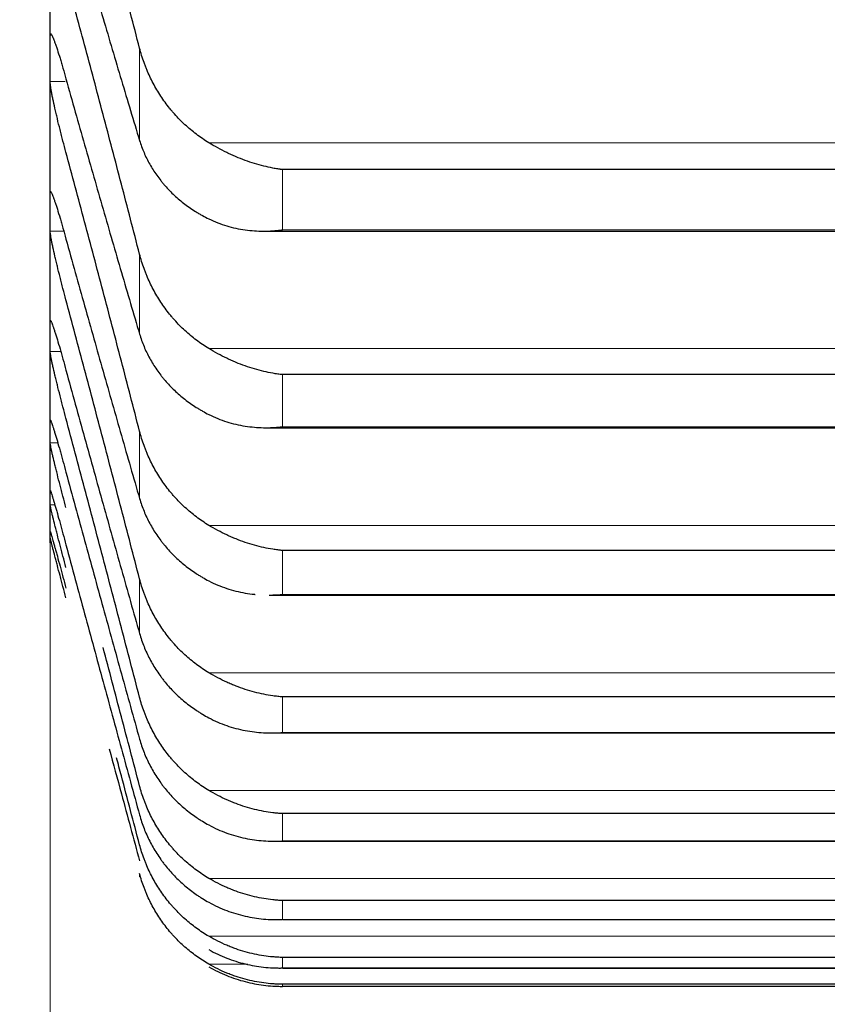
# Model space of a CAD drawing. Header units: inches. Extents: x 0 to 17820, y -10 to 12600.
# Tile 104 of 256: x 6500 to 6527, y 8221 to 8255. Entities that reach past the tile are written whole.
import ezdxf

# ---------------------------------------------------------------- set-up
doc = ezdxf.new("R2010")
doc.units = ezdxf.units.IN
doc.layers.add('1', color=7, linetype='Continuous', true_color=0xffffff)
doc.layers.add('254', color=7, linetype='Continuous', true_color=0xffffff)
doc.styles.add('latin_extended', font='simplex.shx')
doc.dimstyles.get("Standard").update_dxf_attribs({"dimtxt": 0.18, "dimasz": 0.18, "dimexe": 0.18, "dimexo": 0.0625, "dimgap": 0.09, "dimtad": 0, "dimtih": 1, "dimtoh": 1, "dimdec": 4, "dimzin": 0, "dimdsep": 46, "dimtxsty": 'Standard', "dimcen": 0.09, "dimadec": 0, "dimazin": 0, "dimtfac": 1, "dimtdec": 4, "dimtofl": 0, "dimtmove": 0, "dimatfit": 3, "dimfxl": 1, "dimtolj": 1, "dimtzin": 0, "dimarcsym": 0})

# ---------------------------------------------------------------- blocks, each defined once
blk = doc.blocks.new('_U3')
at = {"layer": '254', "color": 3, "linetype": 'Continuous', "lineweight": 13, "transparency": 16777216}
for p, q in [((1339.267, 10328.582), (1339.267, 6850.207)), ((6500.834, 8827.854), (6500.834, 6850.207)), ((1444.267, 6880.207), (6395.834, 6880.207))]:
    blk.add_line(p, q, dxfattribs=at)
at = {"layer": '254', "color": 3, "transparency": 16777216}
for points in [[(1444.267, 6897.707), (1444.267, 6862.707), (1339.267, 6880.207)], [(6395.834, 6862.707), (6395.834, 6897.707), (6500.834, 6880.207)]]:
    blk.add_solid(points, dxfattribs=at)
at = {"layer": 'Defpoints', "color": 0, "transparency": 16777216}
for p in [(1339.267, 10358.582), (6500.834, 8857.854), (6500.834, 6880.207)]:
    blk.add_point(p, dxfattribs=at)
at = {"layer": '254', "color": 2, "lineweight": 13, "transparency": 16777216, "insert": (3745.05, 7037.707), "char_height": 105, "attachment_point": 1, "style": 'latin_extended'}
blk.add_mtext('\\A1;5162', dxfattribs=at)

msp = doc.modelspace()

# ---------------------------------------------------------------- linework, layer by layer
at = {"layer": '1', "color": 2, "linetype": 'Continuous', "lineweight": 25}
for p, q in [((6500.834, 8253.223), (6500.834, 8259.375)), ((6500.834, 8248.04), (6500.834, 8253.223)), ((6544.978, 8249.466), (6508.69, 8249.466)), ((6500.834, 8243.834), (6500.834, 8248.04)), ((6508.068, 8247.388), (6545.577, 8247.388)), ((6500.834, 8240.611), (6500.834, 8243.834)), ((6544.978, 8242.537), (6508.69, 8242.537)), ((6508.157, 8240.744), (6545.49, 8240.744)), ((6500.834, 8238.376), (6500.834, 8240.611)), ((6500.834, 8237.133), (6500.834, 8238.376)), ((6500.834, 8236.854), (6500.834, 8237.133)), ((6544.978, 8236.593), (6508.69, 8236.593)), ((6508.245, 8235.086), (6545.404, 8235.086)), ((6544.978, 8231.644), (6508.69, 8231.644)), ((6508.333, 8230.424), (6545.319, 8230.424)), ((6544.978, 8227.698), (6508.69, 8227.698)), ((6508.421, 8226.766), (6544.93, 8226.766)), ((6544.978, 8224.761), (6508.69, 8224.761)), ((6508.72, 8224.116), (6544.948, 8224.116)), ((6544.978, 8222.837), (6508.69, 8222.837)), ((6508.702, 8222.48), (6544.966, 8222.48)), ((6544.978, 8221.931), (6508.69, 8221.931)), ((6544.978, 8221.86), (6508.69, 8221.86))]:
    msp.add_line(p, q, dxfattribs=at)
at = {"layer": '1', "color": 110, "linetype": 'Continuous', "lineweight": 13}
for p, q in [((6500.881, 8254.007), (6500.836, 8254.007)), ((6503.86, 8250.45), (6503.86, 8253.572)), ((6501.347, 8252.44), (6500.836, 8252.44)), ((6547.465, 8250.375), (6506.202, 8250.375)), ((6508.69, 8247.428), (6508.69, 8249.466)), ((6500.864, 8248.69), (6500.836, 8248.69)), ((6501.296, 8247.391), (6500.836, 8247.391)), ((6544.978, 8247.428), (6508.69, 8247.428)), ((6503.86, 8243.908), (6503.86, 8246.609)), ((6500.859, 8244.348), (6500.836, 8244.348)), ((6501.194, 8243.32), (6500.836, 8243.32)), ((6547.465, 8243.417), (6506.202, 8243.417)), ((6508.69, 8240.773), (6508.69, 8242.537)), ((6544.978, 8240.773), (6508.69, 8240.773)), ((6503.86, 8238.35), (6503.86, 8240.625)), ((6501.093, 8240.233), (6500.836, 8240.233)), ((6500.994, 8238.136), (6500.836, 8238.136)), ((6547.465, 8237.442), (6506.202, 8237.442)), ((6508.69, 8235.107), (6508.69, 8236.593)), ((6503.86, 8233.783), (6503.86, 8235.63)), ((6544.978, 8235.107), (6508.69, 8235.107)), ((6547.465, 8232.462), (6506.202, 8232.462)), ((6508.69, 8230.438), (6508.69, 8231.644)), ((6544.978, 8230.438), (6508.69, 8230.438)), ((6547.465, 8228.482), (6506.202, 8228.482)), ((6508.69, 8226.774), (6508.69, 8227.698)), ((6544.978, 8226.774), (6508.69, 8226.774)), ((6503.86, 8225.56), (6503.86, 8225.669)), ((6547.465, 8225.511), (6506.202, 8225.511)), ((6508.69, 8224.12), (6508.69, 8224.761)), ((6544.978, 8224.12), (6508.69, 8224.12)), ((6547.465, 8223.552), (6506.202, 8223.552)), ((6508.69, 8222.481), (6508.69, 8222.837)), ((6507.525, 8222.609), (6506.202, 8222.609)), ((6544.978, 8222.481), (6508.69, 8222.481)), ((6508.69, 8221.86), (6508.69, 8221.931))]:
    msp.add_line(p, q, dxfattribs=at)
at = {"layer": '1', "color": 2, "linetype": 'Continuous', "lineweight": 25}
for points in [[(6503.86, 8253.572), (6503.656, 8254.363), (6503.247, 8255.94), (6502.627, 8258.289), (6502.002, 8260.622), (6501.582, 8262.167), (6501.371, 8262.937)], [(6501.371, 8258.915), (6501.582, 8258.175), (6502.002, 8256.713), (6502.627, 8254.571), (6503.247, 8252.48), (6503.656, 8251.121), (6503.86, 8250.45)], [(6503.86, 8246.609), (6503.656, 8247.4), (6503.247, 8248.979), (6502.627, 8251.336), (6502.002, 8253.681), (6501.582, 8255.237), (6501.371, 8256.013)], [(6500.834, 8253.223), (6500.834, 8253.485), (6500.835, 8253.746), (6500.836, 8254.007)], [(6500.836, 8252.44), (6500.835, 8252.701), (6500.834, 8252.962), (6500.834, 8253.223)], [(6501.371, 8252.533), (6501.582, 8251.783), (6502.002, 8250.298), (6502.627, 8248.118), (6503.247, 8245.986), (6503.656, 8244.595), (6503.86, 8243.908)], [(6503.86, 8240.625), (6503.656, 8241.415), (6503.247, 8242.993), (6502.627, 8245.353), (6502.002, 8247.707), (6501.582, 8249.272), (6501.371, 8250.053)], [(6500.834, 8248.04), (6500.834, 8248.257), (6500.835, 8248.473), (6500.836, 8248.69)], [(6500.836, 8247.391), (6500.835, 8247.607), (6500.834, 8247.824), (6500.834, 8248.04)], [(6501.371, 8247.121), (6501.582, 8246.361), (6502.002, 8244.857), (6502.627, 8242.642), (6503.247, 8240.471), (6503.656, 8239.052), (6503.86, 8238.35)], [(6503.86, 8235.63), (6503.656, 8236.418), (6503.247, 8237.992), (6502.627, 8240.352), (6502.002, 8242.71), (6501.582, 8244.281), (6501.371, 8245.066)], [(6500.834, 8243.834), (6500.834, 8244.005), (6500.835, 8244.177), (6500.836, 8244.348)], [(6500.836, 8243.32), (6500.835, 8243.491), (6500.834, 8243.663), (6500.834, 8243.834)], [(6501.371, 8242.687), (6501.582, 8241.919), (6502.002, 8240.397), (6502.627, 8238.152), (6503.247, 8235.945), (6503.656, 8234.5), (6503.86, 8233.783)], [(6500.834, 8240.611), (6500.834, 8240.737), (6500.835, 8240.862), (6500.836, 8240.988)], [(6503.86, 8231.631), (6503.656, 8232.415), (6503.247, 8233.983), (6502.627, 8236.339), (6502.002, 8238.698), (6501.582, 8240.273), (6501.371, 8241.061)], [(6500.836, 8240.233), (6500.835, 8240.359), (6500.834, 8240.485), (6500.834, 8240.611)], [(6501.371, 8239.237), (6501.582, 8238.463), (6502.002, 8236.926), (6502.627, 8234.654), (6503.247, 8232.415), (6503.656, 8230.945), (6503.86, 8230.216)], [(6500.834, 8238.376), (6500.834, 8238.456), (6500.835, 8238.536), (6500.836, 8238.617)], [(6500.836, 8238.136), (6500.835, 8238.216), (6500.834, 8238.296), (6500.834, 8238.376)], [(6500.834, 8237.133), (6500.834, 8237.168), (6500.835, 8237.202), (6500.836, 8237.237)], [(6500.836, 8237.03), (6500.835, 8237.065), (6500.834, 8237.099), (6500.834, 8237.133)], [(6501.371, 8236.779), (6501.582, 8235.999), (6502.002, 8234.449), (6502.627, 8232.153), (6503.247, 8229.887), (6503.656, 8228.395), (6503.86, 8227.654)]]:
    msp.add_open_spline(points, degree=3, dxfattribs=at)
for points, knots in [([(6500.836, 8254.007), (6500.836, 8254.023), (6500.838, 8254.046), (6500.847, 8254.062), (6500.855, 8254.06), (6500.863, 8254.053), (6500.866, 8254.05), (6500.872, 8254.042), (6500.876, 8254.038), (6500.893, 8254.011), (6500.91, 8253.976), (6500.935, 8253.918), (6500.94, 8253.906), (6500.948, 8253.886), (6500.951, 8253.879), (6500.956, 8253.865), (6500.97, 8253.83), (6500.997, 8253.758), (6501.023, 8253.684), (6501.05, 8253.605), (6501.064, 8253.563), (6501.108, 8253.429), (6501.138, 8253.333), (6501.186, 8253.177), (6501.202, 8253.123), (6501.227, 8253.04), (6501.235, 8253.012), (6501.252, 8252.954), (6501.26, 8252.926), (6501.303, 8252.78), (6501.337, 8252.659), (6501.371, 8252.533)], [0, 0, 0, 0, 0.0625, 0.125, 0.1875, 0.1875, 0.21875, 0.21875, 0.25, 0.25, 0.375, 0.375, 0.40625, 0.40625, 0.421875, 0.421875, 0.4375, 0.5, 0.5625, 0.5625, 0.625, 0.625, 0.75, 0.75, 0.8125, 0.8125, 0.84375, 0.84375, 0.875, 0.875, 1, 1, 1, 1]), ([(6506.202, 8250.375), (6506.056, 8250.464), (6505.916, 8250.559), (6505.648, 8250.763), (6505.39, 8250.979), (6505.154, 8251.22), (6505.013, 8251.379), (6504.985, 8251.411), (6504.93, 8251.476), (6504.903, 8251.508), (6504.823, 8251.608), (6504.771, 8251.676), (6504.622, 8251.881), (6504.529, 8252.022), (6504.357, 8252.312), (6504.278, 8252.46), (6504.17, 8252.69), (6504.136, 8252.767), (6504.087, 8252.884), (6504.071, 8252.924), (6504.04, 8253.003), (6504.025, 8253.043), (6503.953, 8253.244), (6503.903, 8253.407), (6503.86, 8253.572)], [0, 0, 0, 0, 0.125, 0.125, 0.25, 0.375, 0.375, 0.40625, 0.40625, 0.4375, 0.4375, 0.5, 0.5, 0.625, 0.625, 0.75, 0.75, 0.8125, 0.8125, 0.84375, 0.84375, 0.875, 0.875, 1, 1, 1, 1]), ([(6501.371, 8250.053), (6501.337, 8250.179), (6501.303, 8250.306), (6501.252, 8250.497), (6501.236, 8250.561), (6501.211, 8250.657), (6501.203, 8250.689), (6501.186, 8250.753), (6501.178, 8250.785), (6501.138, 8250.944), (6501.108, 8251.068), (6501.064, 8251.249), (6501.05, 8251.309), (6501.03, 8251.397), (6501.023, 8251.426), (6501.01, 8251.483), (6501.004, 8251.511), (6500.973, 8251.65), (6500.95, 8251.753), (6500.925, 8251.873), (6500.921, 8251.897), (6500.911, 8251.943), (6500.907, 8251.966), (6500.894, 8252.031), (6500.886, 8252.073), (6500.866, 8252.188), (6500.855, 8252.255), (6500.846, 8252.324), (6500.844, 8252.337), (6500.841, 8252.362), (6500.84, 8252.373), (6500.837, 8252.406), (6500.836, 8252.424), (6500.836, 8252.44)], [0, 0, 0, 0, 0.125, 0.125, 0.1875, 0.1875, 0.21875, 0.21875, 0.25, 0.25, 0.375, 0.375, 0.4375, 0.4375, 0.46875, 0.46875, 0.5, 0.5, 0.625, 0.625, 0.65625, 0.65625, 0.6875, 0.6875, 0.75, 0.75, 0.875, 0.875, 0.90625, 0.90625, 0.9375, 0.9375, 1, 1, 1, 1]), ([(6503.86, 8250.45), (6503.903, 8250.31), (6503.953, 8250.173), (6504.067, 8249.906), (6504.196, 8249.645), (6504.354, 8249.396), (6504.483, 8249.214), (6504.528, 8249.154), (6504.599, 8249.065), (6504.622, 8249.036), (6504.671, 8248.978), (6504.695, 8248.95), (6504.82, 8248.808), (6505.032, 8248.591), (6505.267, 8248.394), (6505.514, 8248.207), (6505.643, 8248.118), (6505.813, 8248.013), (6505.848, 8247.992), (6505.917, 8247.952), (6506.022, 8247.892), (6506.129, 8247.836), (6506.202, 8247.8)], [0, 0, 0, 0, 0.125, 0.125, 0.25, 0.375, 0.375, 0.4375, 0.4375, 0.46875, 0.46875, 0.5, 0.5, 0.625, 0.75, 0.75, 0.875, 0.875, 0.90625, 0.90625, 0.9375, 1, 1, 1, 1]), ([(6508.69, 8249.466), (6508.686, 8249.467), (6508.683, 8249.467), (6508.677, 8249.468), (6508.673, 8249.468), (6508.663, 8249.47), (6508.643, 8249.472), (6508.597, 8249.479), (6508.504, 8249.493), (6508.425, 8249.507), (6508.267, 8249.537), (6508.162, 8249.56), (6507.848, 8249.639), (6507.64, 8249.702), (6507.329, 8249.816), (6507.226, 8249.857), (6507.07, 8249.923), (6507.018, 8249.946), (6506.915, 8249.993), (6506.863, 8250.017), (6506.708, 8250.093), (6506.606, 8250.145), (6506.403, 8250.256), (6506.302, 8250.314), (6506.202, 8250.375)], [0, 0, 0, 0, 0.003906, 0.003906, 0.007813, 0.007813, 0.015625, 0.03125, 0.0625, 0.125, 0.125, 0.25, 0.25, 0.5, 0.5, 0.625, 0.625, 0.6875, 0.6875, 0.75, 0.75, 0.875, 0.875, 1, 1, 1, 1]), ([(6500.836, 8248.69), (6500.836, 8248.702), (6500.838, 8248.721), (6500.847, 8248.729), (6500.855, 8248.721), (6500.863, 8248.711), (6500.866, 8248.706), (6500.872, 8248.696), (6500.876, 8248.69), (6500.893, 8248.656), (6500.91, 8248.617), (6500.935, 8248.553), (6500.94, 8248.539), (6500.948, 8248.518), (6500.951, 8248.51), (6500.956, 8248.495), (6500.97, 8248.456), (6500.997, 8248.38), (6501.023, 8248.302), (6501.05, 8248.219), (6501.064, 8248.175), (6501.108, 8248.036), (6501.138, 8247.936), (6501.186, 8247.776), (6501.202, 8247.72), (6501.227, 8247.635), (6501.235, 8247.606), (6501.252, 8247.548), (6501.26, 8247.518), (6501.303, 8247.37), (6501.337, 8247.247), (6501.371, 8247.121)], [0, 0, 0, 0, 0.0625, 0.125, 0.1875, 0.1875, 0.21875, 0.21875, 0.25, 0.25, 0.375, 0.375, 0.40625, 0.40625, 0.421875, 0.421875, 0.4375, 0.5, 0.5625, 0.5625, 0.625, 0.625, 0.75, 0.75, 0.8125, 0.8125, 0.84375, 0.84375, 0.875, 0.875, 1, 1, 1, 1]), ([(6506.202, 8247.8), (6506.302, 8247.751), (6506.402, 8247.707), (6506.603, 8247.629), (6506.705, 8247.594), (6506.908, 8247.534), (6507.011, 8247.507), (6507.218, 8247.463), (6507.322, 8247.445), (6507.532, 8247.416), (6507.637, 8247.405), (6507.846, 8247.391), (6507.951, 8247.388), (6508.161, 8247.388), (6508.267, 8247.391), (6508.425, 8247.401), (6508.504, 8247.407), (6508.597, 8247.417), (6508.643, 8247.422), (6508.663, 8247.425), (6508.676, 8247.426), (6508.683, 8247.427), (6508.69, 8247.428)], [0, 0, 0, 0, 0.125, 0.125, 0.25, 0.25, 0.375, 0.375, 0.5, 0.5, 0.625, 0.625, 0.75, 0.75, 0.875, 0.875, 0.9375, 0.96875, 0.984375, 0.992187, 0.992187, 1, 1, 1, 1]), ([(6501.371, 8245.066), (6501.337, 8245.193), (6501.303, 8245.32), (6501.252, 8245.512), (6501.236, 8245.575), (6501.211, 8245.671), (6501.203, 8245.703), (6501.186, 8245.767), (6501.178, 8245.799), (6501.138, 8245.957), (6501.108, 8246.079), (6501.064, 8246.257), (6501.05, 8246.316), (6501.03, 8246.402), (6501.023, 8246.431), (6501.01, 8246.486), (6501.004, 8246.514), (6500.973, 8246.649), (6500.95, 8246.749), (6500.925, 8246.865), (6500.921, 8246.887), (6500.911, 8246.932), (6500.907, 8246.953), (6500.894, 8247.016), (6500.886, 8247.055), (6500.866, 8247.164), (6500.855, 8247.226), (6500.846, 8247.289), (6500.844, 8247.301), (6500.841, 8247.324), (6500.84, 8247.334), (6500.837, 8247.363), (6500.836, 8247.378), (6500.836, 8247.391)], [0, 0, 0, 0, 0.125, 0.125, 0.1875, 0.1875, 0.21875, 0.21875, 0.25, 0.25, 0.375, 0.375, 0.4375, 0.4375, 0.46875, 0.46875, 0.5, 0.5, 0.625, 0.625, 0.65625, 0.65625, 0.6875, 0.6875, 0.75, 0.75, 0.875, 0.875, 0.90625, 0.90625, 0.9375, 0.9375, 1, 1, 1, 1]), ([(6506.202, 8243.417), (6506.056, 8243.505), (6505.916, 8243.601), (6505.648, 8243.804), (6505.39, 8244.019), (6505.154, 8244.26), (6505.013, 8244.418), (6504.985, 8244.45), (6504.93, 8244.515), (6504.903, 8244.548), (6504.823, 8244.647), (6504.771, 8244.714), (6504.622, 8244.92), (6504.529, 8245.06), (6504.357, 8245.35), (6504.278, 8245.498), (6504.17, 8245.727), (6504.136, 8245.805), (6504.087, 8245.922), (6504.071, 8245.961), (6504.04, 8246.041), (6504.025, 8246.081), (6503.953, 8246.281), (6503.903, 8246.444), (6503.86, 8246.609)], [0, 0, 0, 0, 0.125, 0.125, 0.25, 0.375, 0.375, 0.40625, 0.40625, 0.4375, 0.4375, 0.5, 0.5, 0.625, 0.625, 0.75, 0.75, 0.8125, 0.8125, 0.84375, 0.84375, 0.875, 0.875, 1, 1, 1, 1]), ([(6500.836, 8244.348), (6500.836, 8244.358), (6500.838, 8244.371), (6500.847, 8244.371), (6500.855, 8244.358), (6500.863, 8244.344), (6500.866, 8244.338), (6500.872, 8244.325), (6500.876, 8244.318), (6500.893, 8244.278), (6500.91, 8244.233), (6500.935, 8244.163), (6500.94, 8244.148), (6500.948, 8244.125), (6500.951, 8244.117), (6500.956, 8244.101), (6500.97, 8244.059), (6500.997, 8243.978), (6501.023, 8243.896), (6501.05, 8243.809), (6501.064, 8243.763), (6501.108, 8243.618), (6501.138, 8243.515), (6501.186, 8243.351), (6501.202, 8243.295), (6501.227, 8243.208), (6501.235, 8243.178), (6501.252, 8243.119), (6501.26, 8243.089), (6501.303, 8242.938), (6501.337, 8242.814), (6501.371, 8242.687)], [0, 0, 0, 0, 0.0625, 0.125, 0.1875, 0.1875, 0.21875, 0.21875, 0.25, 0.25, 0.375, 0.375, 0.40625, 0.40625, 0.421875, 0.421875, 0.4375, 0.5, 0.5625, 0.5625, 0.625, 0.625, 0.75, 0.75, 0.8125, 0.8125, 0.84375, 0.84375, 0.875, 0.875, 1, 1, 1, 1]), ([(6503.86, 8243.908), (6503.903, 8243.765), (6503.953, 8243.625), (6504.067, 8243.351), (6504.196, 8243.083), (6504.354, 8242.828), (6504.483, 8242.641), (6504.528, 8242.58), (6504.599, 8242.489), (6504.622, 8242.459), (6504.671, 8242.399), (6504.695, 8242.37), (6504.82, 8242.224), (6505.032, 8242.002), (6505.267, 8241.799), (6505.514, 8241.607), (6505.643, 8241.516), (6505.813, 8241.408), (6505.848, 8241.387), (6505.917, 8241.345), (6506.022, 8241.284), (6506.129, 8241.226), (6506.202, 8241.189)], [0, 0, 0, 0, 0.125, 0.125, 0.25, 0.375, 0.375, 0.4375, 0.4375, 0.46875, 0.46875, 0.5, 0.5, 0.625, 0.75, 0.75, 0.875, 0.875, 0.90625, 0.90625, 0.9375, 1, 1, 1, 1]), ([(6501.371, 8241.061), (6501.337, 8241.189), (6501.303, 8241.316), (6501.252, 8241.507), (6501.236, 8241.571), (6501.211, 8241.666), (6501.203, 8241.698), (6501.186, 8241.761), (6501.178, 8241.793), (6501.138, 8241.949), (6501.108, 8242.07), (6501.064, 8242.245), (6501.05, 8242.302), (6501.03, 8242.387), (6501.023, 8242.415), (6501.01, 8242.469), (6501.004, 8242.496), (6500.973, 8242.627), (6500.95, 8242.724), (6500.925, 8242.835), (6500.921, 8242.856), (6500.911, 8242.899), (6500.907, 8242.919), (6500.894, 8242.979), (6500.886, 8243.016), (6500.866, 8243.118), (6500.855, 8243.176), (6500.846, 8243.233), (6500.844, 8243.243), (6500.841, 8243.263), (6500.84, 8243.272), (6500.837, 8243.297), (6500.836, 8243.31), (6500.836, 8243.32)], [0, 0, 0, 0, 0.125, 0.125, 0.1875, 0.1875, 0.21875, 0.21875, 0.25, 0.25, 0.375, 0.375, 0.4375, 0.4375, 0.46875, 0.46875, 0.5, 0.5, 0.625, 0.625, 0.65625, 0.65625, 0.6875, 0.6875, 0.75, 0.75, 0.875, 0.875, 0.90625, 0.90625, 0.9375, 0.9375, 1, 1, 1, 1]), ([(6508.69, 8242.537), (6508.686, 8242.537), (6508.683, 8242.538), (6508.677, 8242.538), (6508.673, 8242.539), (6508.663, 8242.54), (6508.643, 8242.542), (6508.597, 8242.548), (6508.504, 8242.561), (6508.425, 8242.573), (6508.267, 8242.601), (6508.162, 8242.622), (6507.848, 8242.696), (6507.64, 8242.757), (6507.329, 8242.866), (6507.226, 8242.906), (6507.07, 8242.971), (6507.018, 8242.993), (6506.915, 8243.039), (6506.863, 8243.063), (6506.708, 8243.137), (6506.606, 8243.189), (6506.403, 8243.298), (6506.302, 8243.356), (6506.202, 8243.417)], [0, 0, 0, 0, 0.003906, 0.003906, 0.007812, 0.007812, 0.015625, 0.03125, 0.0625, 0.125, 0.125, 0.25, 0.25, 0.5, 0.5, 0.625, 0.625, 0.6875, 0.6875, 0.75, 0.75, 0.875, 0.875, 1, 1, 1, 1]), ([(6500.836, 8240.988), (6500.836, 8240.996), (6500.838, 8241.004), (6500.847, 8240.996), (6500.855, 8240.978), (6500.863, 8240.959), (6500.866, 8240.952), (6500.872, 8240.937), (6500.876, 8240.928), (6500.893, 8240.882), (6500.91, 8240.832), (6500.935, 8240.756), (6500.94, 8240.74), (6500.948, 8240.715), (6500.951, 8240.707), (6500.956, 8240.689), (6500.97, 8240.645), (6500.997, 8240.559), (6501.023, 8240.473), (6501.05, 8240.382), (6501.064, 8240.335), (6501.108, 8240.185), (6501.138, 8240.079), (6501.186, 8239.91), (6501.202, 8239.853), (6501.227, 8239.764), (6501.235, 8239.735), (6501.252, 8239.674), (6501.26, 8239.644), (6501.303, 8239.491), (6501.337, 8239.365), (6501.371, 8239.237)], [0, 0, 0, 0, 0.0625, 0.125, 0.1875, 0.1875, 0.21875, 0.21875, 0.25, 0.25, 0.375, 0.375, 0.40625, 0.40625, 0.421875, 0.421875, 0.4375, 0.5, 0.5625, 0.5625, 0.625, 0.625, 0.75, 0.75, 0.8125, 0.8125, 0.84375, 0.84375, 0.875, 0.875, 1, 1, 1, 1]), ([(6506.202, 8241.189), (6506.302, 8241.138), (6506.402, 8241.093), (6506.603, 8241.011), (6506.705, 8240.975), (6506.908, 8240.911), (6507.011, 8240.883), (6507.218, 8240.835), (6507.322, 8240.815), (6507.532, 8240.782), (6507.637, 8240.77), (6507.846, 8240.752), (6507.951, 8240.746), (6508.161, 8240.742), (6508.267, 8240.744), (6508.425, 8240.751), (6508.504, 8240.756), (6508.597, 8240.764), (6508.643, 8240.768), (6508.663, 8240.77), (6508.676, 8240.772), (6508.683, 8240.773), (6508.69, 8240.773)], [0, 0, 0, 0, 0.125, 0.125, 0.25, 0.25, 0.375, 0.375, 0.5, 0.5, 0.625, 0.625, 0.75, 0.75, 0.875, 0.875, 0.9375, 0.96875, 0.984375, 0.992188, 0.992188, 1, 1, 1, 1]), ([(6506.202, 8237.442), (6506.056, 8237.531), (6505.916, 8237.625), (6505.648, 8237.828), (6505.39, 8238.043), (6505.154, 8238.282), (6505.013, 8238.44), (6504.985, 8238.472), (6504.93, 8238.536), (6504.903, 8238.569), (6504.823, 8238.668), (6504.771, 8238.735), (6504.622, 8238.94), (6504.529, 8239.08), (6504.357, 8239.369), (6504.278, 8239.517), (6504.17, 8239.745), (6504.136, 8239.822), (6504.087, 8239.94), (6504.071, 8239.979), (6504.04, 8240.058), (6504.025, 8240.098), (6503.953, 8240.298), (6503.903, 8240.46), (6503.86, 8240.625)], [0, 0, 0, 0, 0.125, 0.125, 0.25, 0.375, 0.375, 0.40625, 0.40625, 0.4375, 0.4375, 0.5, 0.5, 0.625, 0.625, 0.75, 0.75, 0.8125, 0.8125, 0.84375, 0.84375, 0.875, 0.875, 1, 1, 1, 1]), ([(6501.371, 8238.043), (6501.337, 8238.172), (6501.303, 8238.299), (6501.252, 8238.49), (6501.236, 8238.553), (6501.211, 8238.648), (6501.203, 8238.679), (6501.186, 8238.742), (6501.178, 8238.773), (6501.138, 8238.928), (6501.108, 8239.047), (6501.064, 8239.219), (6501.05, 8239.275), (6501.03, 8239.357), (6501.023, 8239.384), (6501.01, 8239.437), (6501.004, 8239.463), (6500.973, 8239.59), (6500.95, 8239.684), (6500.925, 8239.79), (6500.921, 8239.81), (6500.911, 8239.851), (6500.907, 8239.87), (6500.894, 8239.927), (6500.886, 8239.961), (6500.866, 8240.057), (6500.855, 8240.109), (6500.846, 8240.16), (6500.844, 8240.17), (6500.841, 8240.187), (6500.84, 8240.195), (6500.837, 8240.215), (6500.836, 8240.226), (6500.836, 8240.233)], [0, 0, 0, 0, 0.125, 0.125, 0.1875, 0.1875, 0.21875, 0.21875, 0.25, 0.25, 0.375, 0.375, 0.4375, 0.4375, 0.46875, 0.46875, 0.5, 0.5, 0.625, 0.625, 0.65625, 0.65625, 0.6875, 0.6875, 0.75, 0.75, 0.875, 0.875, 0.90625, 0.90625, 0.9375, 0.9375, 1, 1, 1, 1]), ([(6500.836, 8238.617), (6500.836, 8238.621), (6500.838, 8238.624), (6500.847, 8238.608), (6500.855, 8238.585), (6500.863, 8238.563), (6500.866, 8238.554), (6500.872, 8238.536), (6500.876, 8238.526), (6500.893, 8238.473), (6500.91, 8238.42), (6500.935, 8238.338), (6500.94, 8238.321), (6500.948, 8238.294), (6500.951, 8238.285), (6500.956, 8238.266), (6500.97, 8238.219), (6500.997, 8238.128), (6501.023, 8238.039), (6501.05, 8237.944), (6501.064, 8237.895), (6501.108, 8237.74), (6501.138, 8237.631), (6501.186, 8237.46), (6501.202, 8237.401), (6501.227, 8237.311), (6501.235, 8237.281), (6501.252, 8237.219), (6501.26, 8237.188), (6501.303, 8237.034), (6501.337, 8236.907), (6501.371, 8236.779)], [0, 0, 0, 0, 0.0625, 0.125, 0.1875, 0.1875, 0.21875, 0.21875, 0.25, 0.25, 0.375, 0.375, 0.40625, 0.40625, 0.421875, 0.421875, 0.4375, 0.5, 0.5625, 0.5625, 0.625, 0.625, 0.75, 0.75, 0.8125, 0.8125, 0.84375, 0.84375, 0.875, 0.875, 1, 1, 1, 1]), ([(6503.86, 8238.35), (6503.903, 8238.203), (6503.953, 8238.06), (6504.067, 8237.78), (6504.196, 8237.506), (6504.354, 8237.245), (6504.483, 8237.054), (6504.528, 8236.991), (6504.599, 8236.897), (6504.622, 8236.867), (6504.671, 8236.806), (6504.695, 8236.776), (6504.82, 8236.627), (6505.032, 8236.399), (6505.267, 8236.191), (6505.514, 8235.994), (6505.643, 8235.9), (6505.813, 8235.79), (6505.848, 8235.768), (6505.917, 8235.725), (6506.022, 8235.663), (6506.129, 8235.603), (6506.202, 8235.565)], [0, 0, 0, 0, 0.125, 0.125, 0.25, 0.375, 0.375, 0.4375, 0.4375, 0.46875, 0.46875, 0.5, 0.5, 0.625, 0.75, 0.75, 0.875, 0.875, 0.90625, 0.90625, 0.9375, 1, 1, 1, 1]), ([(6501.371, 8236.018), (6501.337, 8236.147), (6501.303, 8236.274), (6501.252, 8236.464), (6501.236, 8236.527), (6501.211, 8236.621), (6501.203, 8236.652), (6501.186, 8236.714), (6501.178, 8236.745), (6501.138, 8236.898), (6501.108, 8237.015), (6501.064, 8237.183), (6501.05, 8237.238), (6501.03, 8237.318), (6501.023, 8237.344), (6501.01, 8237.396), (6501.004, 8237.421), (6500.973, 8237.544), (6500.95, 8237.634), (6500.925, 8237.734), (6500.921, 8237.754), (6500.911, 8237.792), (6500.907, 8237.811), (6500.894, 8237.864), (6500.886, 8237.896), (6500.866, 8237.985), (6500.855, 8238.033), (6500.846, 8238.077), (6500.844, 8238.085), (6500.841, 8238.1), (6500.84, 8238.106), (6500.837, 8238.123), (6500.836, 8238.131), (6500.836, 8238.136)], [0, 0, 0, 0, 0.125, 0.125, 0.1875, 0.1875, 0.21875, 0.21875, 0.25, 0.25, 0.375, 0.375, 0.4375, 0.4375, 0.46875, 0.46875, 0.5, 0.5, 0.625, 0.625, 0.65625, 0.65625, 0.6875, 0.6875, 0.75, 0.75, 0.875, 0.875, 0.90625, 0.90625, 0.9375, 0.9375, 1, 1, 1, 1]), ([(6508.69, 8236.593), (6508.686, 8236.593), (6508.683, 8236.594), (6508.677, 8236.594), (6508.673, 8236.595), (6508.663, 8236.596), (6508.643, 8236.598), (6508.597, 8236.603), (6508.504, 8236.614), (6508.425, 8236.625), (6508.267, 8236.65), (6508.162, 8236.669), (6507.848, 8236.738), (6507.64, 8236.796), (6507.329, 8236.902), (6507.226, 8236.94), (6507.07, 8237.003), (6507.018, 8237.024), (6506.915, 8237.069), (6506.863, 8237.093), (6506.708, 8237.165), (6506.606, 8237.216), (6506.403, 8237.325), (6506.302, 8237.382), (6506.202, 8237.442)], [0, 0, 0, 0, 0.003906, 0.003906, 0.007813, 0.007813, 0.015625, 0.03125, 0.0625, 0.125, 0.125, 0.25, 0.25, 0.5, 0.5, 0.625, 0.625, 0.6875, 0.6875, 0.75, 0.75, 0.875, 0.875, 1, 1, 1, 1]), ([(6500.836, 8237.237), (6500.836, 8237.239), (6500.838, 8237.236), (6500.847, 8237.212), (6500.855, 8237.184), (6500.863, 8237.158), (6500.866, 8237.148), (6500.872, 8237.127), (6500.876, 8237.116), (6500.893, 8237.057), (6500.91, 8236.999), (6500.935, 8236.911), (6500.94, 8236.893), (6500.948, 8236.865), (6500.951, 8236.855), (6500.956, 8236.835), (6500.97, 8236.786), (6500.997, 8236.69), (6501.023, 8236.597), (6501.05, 8236.499), (6501.064, 8236.448), (6501.108, 8236.289), (6501.138, 8236.177), (6501.186, 8236.002), (6501.202, 8235.943), (6501.227, 8235.851), (6501.235, 8235.821), (6501.252, 8235.758), (6501.26, 8235.727), (6501.303, 8235.571), (6501.337, 8235.444), (6501.371, 8235.315)], [0, 0, 0, 0, 0.0625, 0.125, 0.1875, 0.1875, 0.21875, 0.21875, 0.25, 0.25, 0.375, 0.375, 0.40625, 0.40625, 0.421875, 0.421875, 0.4375, 0.5, 0.5625, 0.5625, 0.625, 0.625, 0.75, 0.75, 0.8125, 0.8125, 0.84375, 0.84375, 0.875, 0.875, 1, 1, 1, 1]), ([(6501.371, 8234.989), (6501.337, 8235.118), (6501.303, 8235.245), (6501.252, 8235.433), (6501.236, 8235.496), (6501.211, 8235.589), (6501.203, 8235.62), (6501.186, 8235.681), (6501.178, 8235.712), (6501.138, 8235.862), (6501.108, 8235.977), (6501.064, 8236.141), (6501.05, 8236.194), (6501.03, 8236.272), (6501.023, 8236.298), (6501.01, 8236.348), (6501.004, 8236.372), (6500.973, 8236.491), (6500.95, 8236.577), (6500.925, 8236.672), (6500.921, 8236.691), (6500.911, 8236.727), (6500.907, 8236.744), (6500.894, 8236.794), (6500.886, 8236.824), (6500.866, 8236.906), (6500.855, 8236.948), (6500.846, 8236.986), (6500.844, 8236.993), (6500.841, 8237.005), (6500.84, 8237.01), (6500.837, 8237.023), (6500.836, 8237.028), (6500.836, 8237.03)], [0, 0, 0, 0, 0.125, 0.125, 0.1875, 0.1875, 0.21875, 0.21875, 0.25, 0.25, 0.375, 0.375, 0.4375, 0.4375, 0.46875, 0.46875, 0.5, 0.5, 0.625, 0.625, 0.65625, 0.65625, 0.6875, 0.6875, 0.75, 0.75, 0.875, 0.875, 0.90625, 0.90625, 0.9375, 0.9375, 1, 1, 1, 1]), ([(6506.202, 8232.462), (6506.056, 8232.549), (6505.916, 8232.643), (6505.648, 8232.845), (6505.39, 8233.058), (6505.154, 8233.297), (6505.013, 8233.453), (6504.985, 8233.485), (6504.93, 8233.549), (6504.903, 8233.582), (6504.823, 8233.681), (6504.771, 8233.747), (6504.622, 8233.951), (6504.529, 8234.091), (6504.357, 8234.378), (6504.278, 8234.526), (6504.17, 8234.753), (6504.136, 8234.83), (6504.087, 8234.947), (6504.071, 8234.986), (6504.04, 8235.065), (6504.025, 8235.104), (6503.953, 8235.304), (6503.903, 8235.466), (6503.86, 8235.63)], [0, 0, 0, 0, 0.125, 0.125, 0.25, 0.375, 0.375, 0.40625, 0.40625, 0.4375, 0.4375, 0.5, 0.5, 0.625, 0.625, 0.75, 0.75, 0.8125, 0.8125, 0.84375, 0.84375, 0.875, 0.875, 1, 1, 1, 1]), ([(6506.202, 8235.565), (6506.302, 8235.513), (6506.402, 8235.467), (6506.603, 8235.382), (6506.705, 8235.344), (6506.908, 8235.277), (6507.011, 8235.247), (6507.218, 8235.195), (6507.322, 8235.173), (6507.532, 8235.137), (6507.637, 8235.122), (6507.752, 8235.11), (6507.763, 8235.109), (6507.774, 8235.108)], [0, 0, 0, 0, 0.195978, 0.195978, 0.391955, 0.391955, 0.587933, 0.587933, 0.78391, 0.78391, 0.979888, 0.979888, 1, 1, 1, 1]), ([(6508.244, 8235.086), (6508.287, 8235.086), (6508.33, 8235.087), (6508.425, 8235.09), (6508.504, 8235.093), (6508.597, 8235.099), (6508.643, 8235.103), (6508.663, 8235.105), (6508.676, 8235.106), (6508.683, 8235.106), (6508.69, 8235.107)], [0, 0, 0, 0, 0.287876, 0.287876, 0.643938, 0.821969, 0.910985, 0.955492, 0.955492, 1, 1, 1, 1]), ([(6503.86, 8233.783), (6503.903, 8233.634), (6503.953, 8233.487), (6504.067, 8233.201), (6504.196, 8232.922), (6504.354, 8232.655), (6504.483, 8232.46), (6504.528, 8232.396), (6504.599, 8232.301), (6504.622, 8232.269), (6504.671, 8232.207), (6504.695, 8232.176), (6504.82, 8232.024), (6505.032, 8231.791), (6505.267, 8231.579), (6505.514, 8231.377), (6505.643, 8231.281), (6505.813, 8231.168), (6505.848, 8231.146), (6505.917, 8231.102), (6506.022, 8231.038), (6506.129, 8230.977), (6506.202, 8230.938)], [0, 0, 0, 0, 0.125, 0.125, 0.25, 0.375, 0.375, 0.4375, 0.4375, 0.46875, 0.46875, 0.5, 0.5, 0.625, 0.75, 0.75, 0.875, 0.875, 0.90625, 0.90625, 0.9375, 1, 1, 1, 1]), ([(6503.86, 8228.635), (6503.656, 8229.414), (6503.247, 8230.971), (6502.835, 8232.534), (6502.628, 8233.315)], [0, 0, 0, 0, 0.500924, 1, 1, 1, 1]), ([(6508.69, 8231.644), (6508.686, 8231.644), (6508.683, 8231.644), (6508.677, 8231.645), (6508.673, 8231.645), (6508.663, 8231.646), (6508.643, 8231.648), (6508.597, 8231.652), (6508.504, 8231.661), (6508.425, 8231.671), (6508.267, 8231.693), (6508.162, 8231.711), (6507.848, 8231.775), (6507.64, 8231.83), (6507.329, 8231.931), (6507.226, 8231.968), (6507.07, 8232.029), (6507.018, 8232.05), (6506.915, 8232.094), (6506.863, 8232.117), (6506.708, 8232.188), (6506.606, 8232.238), (6506.403, 8232.345), (6506.302, 8232.402), (6506.202, 8232.462)], [0, 0, 0, 0, 0.003906, 0.003906, 0.007812, 0.007812, 0.015625, 0.03125, 0.0625, 0.125, 0.125, 0.25, 0.25, 0.5, 0.5, 0.625, 0.625, 0.6875, 0.6875, 0.75, 0.75, 0.875, 0.875, 1, 1, 1, 1]), ([(6506.202, 8228.482), (6506.056, 8228.569), (6505.916, 8228.663), (6505.648, 8228.862), (6505.39, 8229.075), (6505.154, 8229.311), (6505.013, 8229.467), (6504.985, 8229.499), (6504.93, 8229.562), (6504.903, 8229.595), (6504.823, 8229.693), (6504.771, 8229.759), (6504.622, 8229.961), (6504.529, 8230.1), (6504.357, 8230.386), (6504.278, 8230.533), (6504.17, 8230.759), (6504.136, 8230.835), (6504.087, 8230.951), (6504.071, 8230.99), (6504.04, 8231.069), (6504.025, 8231.108), (6503.953, 8231.307), (6503.903, 8231.468), (6503.86, 8231.631)], [0, 0, 0, 0, 0.125, 0.125, 0.25, 0.375, 0.375, 0.40625, 0.40625, 0.4375, 0.4375, 0.5, 0.5, 0.625, 0.625, 0.75, 0.75, 0.8125, 0.8125, 0.84375, 0.84375, 0.875, 0.875, 1, 1, 1, 1]), ([(6506.202, 8230.938), (6506.302, 8230.885), (6506.402, 8230.837), (6506.603, 8230.749), (6506.705, 8230.71), (6506.908, 8230.639), (6507.011, 8230.608), (6507.218, 8230.553), (6507.322, 8230.529), (6507.532, 8230.488), (6507.637, 8230.472), (6507.846, 8230.447), (6507.951, 8230.437), (6508.161, 8230.426), (6508.267, 8230.424), (6508.425, 8230.425), (6508.504, 8230.427), (6508.597, 8230.432), (6508.643, 8230.435), (6508.663, 8230.436), (6508.676, 8230.437), (6508.683, 8230.437), (6508.69, 8230.438)], [0, 0, 0, 0, 0.125, 0.125, 0.25, 0.25, 0.375, 0.375, 0.5, 0.5, 0.625, 0.625, 0.75, 0.75, 0.875, 0.875, 0.9375, 0.96875, 0.984375, 0.992188, 0.992188, 1, 1, 1, 1]), ([(6503.86, 8230.216), (6503.903, 8230.064), (6503.953, 8229.915), (6504.067, 8229.624), (6504.196, 8229.339), (6504.354, 8229.067), (6504.483, 8228.868), (6504.528, 8228.803), (6504.599, 8228.706), (6504.622, 8228.673), (6504.671, 8228.61), (6504.695, 8228.579), (6504.82, 8228.423), (6505.032, 8228.186), (6505.267, 8227.969), (6505.514, 8227.763), (6505.643, 8227.665), (6505.813, 8227.55), (6505.848, 8227.527), (6505.917, 8227.482), (6506.022, 8227.417), (6506.129, 8227.355), (6506.202, 8227.315)], [0, 0, 0, 0, 0.125, 0.125, 0.25, 0.375, 0.375, 0.4375, 0.4375, 0.46875, 0.46875, 0.5, 0.5, 0.625, 0.75, 0.75, 0.875, 0.875, 0.90625, 0.90625, 0.9375, 1, 1, 1, 1]), ([(6502.833, 8229.892), (6502.971, 8229.382), (6503.315, 8228.112), (6503.656, 8226.853), (6503.86, 8226.101)], [0, 0, 0, 0, 0.39994, 1, 1, 1, 1]), ([(6503.86, 8226.647), (6503.656, 8227.419), (6503.397, 8228.399), (6503.137, 8229.382), (6503.082, 8229.588)], [0, 0, 0, 0, 0.790553, 1, 1, 1, 1]), ([(6506.202, 8225.511), (6506.056, 8225.597), (6505.916, 8225.69), (6505.648, 8225.888), (6505.39, 8226.098), (6505.154, 8226.333), (6505.013, 8226.487), (6504.985, 8226.518), (6504.93, 8226.582), (6504.903, 8226.614), (6504.823, 8226.711), (6504.771, 8226.777), (6504.622, 8226.977), (6504.529, 8227.115), (6504.357, 8227.398), (6504.278, 8227.544), (6504.17, 8227.769), (6504.136, 8227.845), (6504.087, 8227.96), (6504.071, 8227.999), (6504.04, 8228.077), (6504.025, 8228.116), (6503.953, 8228.313), (6503.903, 8228.473), (6503.86, 8228.635)], [0, 0, 0, 0, 0.125, 0.125, 0.25, 0.375, 0.375, 0.40625, 0.40625, 0.4375, 0.4375, 0.5, 0.5, 0.625, 0.625, 0.75, 0.75, 0.8125, 0.8125, 0.84375, 0.84375, 0.875, 0.875, 1, 1, 1, 1]), ([(6508.69, 8227.698), (6508.686, 8227.698), (6508.683, 8227.698), (6508.677, 8227.699), (6508.673, 8227.699), (6508.663, 8227.699), (6508.643, 8227.701), (6508.597, 8227.704), (6508.504, 8227.712), (6508.425, 8227.72), (6508.267, 8227.74), (6508.162, 8227.756), (6507.848, 8227.814), (6507.64, 8227.866), (6507.329, 8227.963), (6507.226, 8227.999), (6507.07, 8228.057), (6507.018, 8228.078), (6506.915, 8228.12), (6506.863, 8228.143), (6506.708, 8228.212), (6506.606, 8228.261), (6506.403, 8228.367), (6506.302, 8228.423), (6506.202, 8228.482)], [0, 0, 0, 0, 0.003906, 0.003906, 0.007812, 0.007812, 0.015625, 0.03125, 0.0625, 0.125, 0.125, 0.25, 0.25, 0.5, 0.5, 0.625, 0.625, 0.6875, 0.6875, 0.75, 0.75, 0.875, 0.875, 1, 1, 1, 1]), ([(6503.86, 8227.654), (6503.903, 8227.499), (6503.953, 8227.348), (6504.067, 8227.052), (6504.196, 8226.762), (6504.354, 8226.486), (6504.483, 8226.283), (6504.528, 8226.217), (6504.599, 8226.118), (6504.622, 8226.085), (6504.671, 8226.021), (6504.695, 8225.989), (6504.82, 8225.831), (6505.032, 8225.589), (6505.267, 8225.368), (6505.514, 8225.158), (6505.643, 8225.058), (6505.813, 8224.941), (6505.848, 8224.918), (6505.917, 8224.872), (6506.022, 8224.805), (6506.129, 8224.742), (6506.202, 8224.702)], [0, 0, 0, 0, 0.125, 0.125, 0.25, 0.375, 0.375, 0.4375, 0.4375, 0.46875, 0.46875, 0.5, 0.5, 0.625, 0.75, 0.75, 0.875, 0.875, 0.90625, 0.90625, 0.9375, 1, 1, 1, 1]), ([(6506.202, 8227.315), (6506.302, 8227.261), (6506.402, 8227.211), (6506.603, 8227.121), (6506.705, 8227.08), (6506.908, 8227.006), (6507.011, 8226.973), (6507.218, 8226.915), (6507.322, 8226.889), (6507.532, 8226.845), (6507.637, 8226.827), (6507.846, 8226.797), (6507.951, 8226.786), (6508.161, 8226.771), (6508.267, 8226.767), (6508.425, 8226.766), (6508.504, 8226.766), (6508.597, 8226.769), (6508.643, 8226.771), (6508.663, 8226.772), (6508.676, 8226.773), (6508.683, 8226.773), (6508.69, 8226.774)], [0, 0, 0, 0, 0.125, 0.125, 0.25, 0.25, 0.375, 0.375, 0.5, 0.5, 0.625, 0.625, 0.75, 0.75, 0.875, 0.875, 0.9375, 0.96875, 0.984375, 0.992187, 0.992187, 1, 1, 1, 1]), ([(6506.202, 8223.552), (6506.056, 8223.637), (6505.916, 8223.729), (6505.648, 8223.925), (6505.39, 8224.133), (6505.154, 8224.365), (6505.013, 8224.518), (6504.985, 8224.549), (6504.93, 8224.612), (6504.903, 8224.643), (6504.823, 8224.74), (6504.771, 8224.805), (6504.622, 8225.003), (6504.529, 8225.14), (6504.357, 8225.421), (6504.278, 8225.565), (6504.17, 8225.788), (6504.136, 8225.863), (6504.087, 8225.977), (6504.071, 8226.016), (6504.04, 8226.093), (6504.025, 8226.132), (6503.953, 8226.327), (6503.903, 8226.486), (6503.86, 8226.647)], [0, 0, 0, 0, 0.125, 0.125, 0.25, 0.375, 0.375, 0.40625, 0.40625, 0.4375, 0.4375, 0.5, 0.5, 0.625, 0.625, 0.75, 0.75, 0.8125, 0.8125, 0.84375, 0.84375, 0.875, 0.875, 1, 1, 1, 1]), ([(6506.202, 8222.609), (6506.056, 8222.693), (6505.916, 8222.784), (6505.648, 8222.977), (6505.39, 8223.183), (6505.154, 8223.412), (6505.013, 8223.563), (6504.985, 8223.594), (6504.93, 8223.656), (6504.903, 8223.687), (6504.823, 8223.782), (6504.771, 8223.847), (6504.622, 8224.043), (6504.529, 8224.178), (6504.357, 8224.456), (6504.278, 8224.599), (6504.17, 8224.819), (6504.136, 8224.893), (6504.087, 8225.006), (6504.071, 8225.044), (6504.04, 8225.121), (6504.025, 8225.159), (6503.953, 8225.353), (6503.903, 8225.51), (6503.86, 8225.669)], [0, 0, 0, 0, 0.125, 0.125, 0.25, 0.375, 0.375, 0.40625, 0.40625, 0.4375, 0.4375, 0.5, 0.5, 0.625, 0.625, 0.75, 0.75, 0.8125, 0.8125, 0.84375, 0.84375, 0.875, 0.875, 1, 1, 1, 1]), ([(6508.69, 8224.761), (6508.686, 8224.761), (6508.683, 8224.761), (6508.677, 8224.761), (6508.673, 8224.761), (6508.663, 8224.762), (6508.643, 8224.763), (6508.597, 8224.765), (6508.504, 8224.772), (6508.425, 8224.779), (6508.267, 8224.795), (6508.162, 8224.81), (6507.848, 8224.863), (6507.64, 8224.911), (6507.329, 8225.003), (6507.226, 8225.038), (6507.07, 8225.094), (6507.018, 8225.114), (6506.915, 8225.156), (6506.863, 8225.177), (6506.708, 8225.245), (6506.606, 8225.293), (6506.403, 8225.397), (6506.302, 8225.452), (6506.202, 8225.511)], [0, 0, 0, 0, 0.003906, 0.003906, 0.007812, 0.007812, 0.015625, 0.03125, 0.0625, 0.125, 0.125, 0.25, 0.25, 0.5, 0.5, 0.625, 0.625, 0.6875, 0.6875, 0.75, 0.75, 0.875, 0.875, 1, 1, 1, 1]), ([(6506.202, 8224.702), (6506.302, 8224.646), (6506.402, 8224.596), (6506.603, 8224.503), (6506.705, 8224.46), (6506.908, 8224.383), (6507.011, 8224.349), (6507.218, 8224.287), (6507.322, 8224.259), (6507.532, 8224.212), (6507.637, 8224.192), (6507.846, 8224.159), (6507.951, 8224.146), (6508.161, 8224.127), (6508.267, 8224.121), (6508.425, 8224.117), (6508.504, 8224.116), (6508.597, 8224.117), (6508.643, 8224.118), (6508.663, 8224.119), (6508.676, 8224.12), (6508.683, 8224.12), (6508.69, 8224.12)], [0, 0, 0, 0, 0.125, 0.125, 0.25, 0.25, 0.375, 0.375, 0.5, 0.5, 0.625, 0.625, 0.75, 0.75, 0.875, 0.875, 0.9375, 0.96875, 0.984375, 0.992187, 0.992187, 1, 1, 1, 1]), ([(6508.69, 8222.837), (6508.686, 8222.838), (6508.683, 8222.838), (6508.677, 8222.838), (6508.673, 8222.838), (6508.663, 8222.838), (6508.643, 8222.839), (6508.597, 8222.841), (6508.504, 8222.845), (6508.425, 8222.851), (6508.267, 8222.865), (6508.162, 8222.877), (6507.848, 8222.925), (6507.64, 8222.97), (6507.329, 8223.057), (6507.226, 8223.09), (6507.07, 8223.145), (6507.018, 8223.164), (6506.915, 8223.204), (6506.863, 8223.225), (6506.708, 8223.29), (6506.606, 8223.338), (6506.403, 8223.439), (6506.302, 8223.494), (6506.202, 8223.552)], [0, 0, 0, 0, 0.003906, 0.003906, 0.007812, 0.007812, 0.015625, 0.03125, 0.0625, 0.125, 0.125, 0.25, 0.25, 0.5, 0.5, 0.625, 0.625, 0.6875, 0.6875, 0.75, 0.75, 0.875, 0.875, 1, 1, 1, 1]), ([(6506.202, 8223.102), (6506.302, 8223.046), (6506.402, 8222.994), (6506.603, 8222.899), (6506.705, 8222.855), (6506.908, 8222.775), (6507.011, 8222.739), (6507.218, 8222.674), (6507.322, 8222.645), (6507.532, 8222.594), (6507.637, 8222.572), (6507.846, 8222.535), (6507.951, 8222.52), (6508.161, 8222.498), (6508.267, 8222.49), (6508.425, 8222.483), (6508.504, 8222.48), (6508.597, 8222.48), (6508.643, 8222.48), (6508.663, 8222.481), (6508.676, 8222.481), (6508.683, 8222.481), (6508.69, 8222.481)], [0, 0, 0, 0, 0.125, 0.125, 0.25, 0.25, 0.375, 0.375, 0.5, 0.5, 0.625, 0.625, 0.75, 0.75, 0.875, 0.875, 0.9375, 0.96875, 0.984375, 0.992187, 0.992187, 1, 1, 1, 1]), ([(6508.69, 8221.931), (6508.686, 8221.931), (6508.683, 8221.931), (6508.677, 8221.931), (6508.673, 8221.931), (6508.663, 8221.931), (6508.643, 8221.932), (6508.597, 8221.933), (6508.504, 8221.935), (6508.425, 8221.94), (6508.267, 8221.951), (6508.162, 8221.962), (6507.848, 8222.004), (6507.64, 8222.045), (6507.329, 8222.128), (6507.226, 8222.159), (6507.07, 8222.211), (6507.018, 8222.23), (6506.915, 8222.268), (6506.863, 8222.289), (6506.708, 8222.352), (6506.606, 8222.398), (6506.403, 8222.498), (6506.302, 8222.552), (6506.202, 8222.609)], [0, 0, 0, 0, 0.003906, 0.003906, 0.007813, 0.007813, 0.015625, 0.03125, 0.0625, 0.125, 0.125, 0.25, 0.25, 0.5, 0.5, 0.625, 0.625, 0.6875, 0.6875, 0.75, 0.75, 0.875, 0.875, 1, 1, 1, 1]), ([(6506.202, 8222.519), (6506.302, 8222.462), (6506.402, 8222.409), (6506.603, 8222.311), (6506.705, 8222.266), (6506.908, 8222.184), (6507.011, 8222.146), (6507.218, 8222.078), (6507.322, 8222.047), (6507.532, 8221.993), (6507.637, 8221.969), (6507.846, 8221.929), (6507.951, 8221.912), (6508.161, 8221.886), (6508.267, 8221.876), (6508.425, 8221.866), (6508.504, 8221.862), (6508.597, 8221.86), (6508.643, 8221.86), (6508.663, 8221.86), (6508.676, 8221.86), (6508.683, 8221.86), (6508.69, 8221.86)], [0, 0, 0, 0, 0.125, 0.125, 0.25, 0.25, 0.375, 0.375, 0.5, 0.5, 0.625, 0.625, 0.75, 0.75, 0.875, 0.875, 0.9375, 0.96875, 0.984375, 0.992188, 0.992188, 1, 1, 1, 1])]:
    msp.add_open_spline(points, degree=3, knots=knots, dxfattribs=at)

# ---------------------------------------------------------------- dimensions: what is measured, and where the dimension line sits
at = {"layer": '254', "color": 2, "linetype": 'Continuous', "lineweight": 13}
dim = msp.add_linear_dim(base=(6500.834, 6880.207), p1=(1339.267, 10358.582), p2=(6500.834, 8857.854), dimstyle='Standard', override={"dimscale": 30, "dimtxt": 3.5, "dimasz": 3.5, "dimexe": 1, "dimexo": 1, "dimgap": 1.75, "dimtad": 1, "dimtih": 1, "dimtoh": 0, "dimdec": 0, "dimlfac": 1, "dimzin": 8, "dimdsep": 46, "dimlunit": 2, "dimtxsty": 'latin_extended', "dimsah": 1, "dimse1": 0, "dimse2": 0, "dimsd1": 0, "dimsd2": 0, "dimclrd": 3, "dimclre": 3, "dimclrt": 2, "dimtol": 0, "dimtm": -0.1, "dimtfac": 0.714286, "dimtdec": 3, "dimtofl": 1, "dimtmove": 0, "dimtzin": 8, "dimlwd": 13, "dimlwe": 13}, dxfattribs=at)
dim.commit()
dim.dimension.update_dxf_attribs({"geometry": '_U3', "text_midpoint": (3920.05, 6880.207), "dimtype": 160})

doc.saveas('drawing.dxf')
